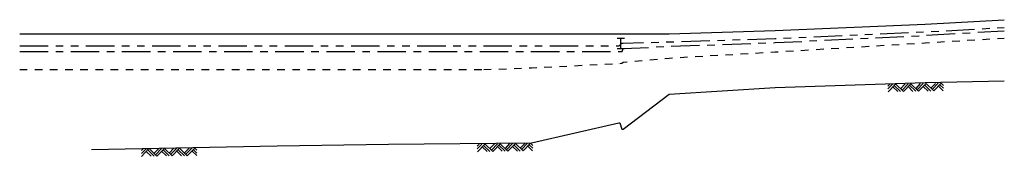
# Model space of a CAD drawing. Header units: inches. Extents: x -7.3 to 59.2, y 29 to 76.9.
# Tile 8 of 14: x -2.3 to 10.7, y 75.1 to 76.9. Entities that reach past the tile are written whole.
import ezdxf

# ---------------------------------------------------------------- set-up
doc = ezdxf.new("R2010")
doc.units = ezdxf.units.IN
doc.header["$LTSCALE"] = 0.3
doc.header["$MEASUREMENT"] = 0
for name, pattern in [('CENTER', [2, 1.25, -0.25, 0.25, -0.25]), ('HIDDEN', [0.375, 0.25, -0.125]), ('PHANTOM', [2.5, 1.25, -0.25, 0.25, -0.25, 0.25, -0.25])]:
    doc.linetypes.add(name, pattern=pattern)
for name, color, linetype in [('STREAM', 5, 'Continuous'), ('STRUCTURE', 30, 'Continuous'), ('WS10', 4, 'HIDDEN'), ('WS100', 5, 'PHANTOM'), ('WS50', 1, 'CENTER'), ('WS500', 1, 'Continuous')]:
    doc.layers.add(name, color=color, linetype=linetype)

# ---------------------------------------------------------------- blocks, each defined once
blk = doc.blocks.new('rock')
at = {"layer": 'STREAM'}
for p, q in [((0.171, 0.001), (0.147, -0.023)), ((0.209, 0.001), (0.147, -0.061)), ((0.247, 0.001), (0.147, -0.099)), ((0.251, 0.001), (0.351, -0.099)), ((0.375, 0.001), (0.313, -0.061)), ((0.413, 0.001), (0.332, -0.08)), ((0.451, 0.001), (0.351, -0.099)), ((0.451, 0.001), (0.551, -0.099)), ((0.575, 0.001), (0.513, -0.061)), ((0.613, 0.001), (0.532, -0.08)), ((0.651, 0.001), (0.551, -0.099)), ((0.651, 0.001), (0.751, -0.099)), ((0.776, 0.001), (0.713, -0.061)), ((0.813, 0.001), (0.732, -0.08)), ((0.851, 0.001), (0.751, -0.099)), ((0.851, 0.001), (0.88, -0.028)), ((0.211, -0.034), (0.275, -0.099)), ((0.23, -0.016), (0.313, -0.099)), ((0.413, -0.036), (0.475, -0.099)), ((0.432, -0.018), (0.513, -0.099)), ((0.613, -0.036), (0.676, -0.099)), ((0.632, -0.018), (0.713, -0.099)), ((0.813, -0.036), (0.876, -0.099)), ((0.832, -0.018), (0.88, -0.066))]:
    blk.add_line(p, q, dxfattribs=at)

msp = doc.modelspace()

# ---------------------------------------------------------------- linework, layer by layer
at = {"layer": 'STREAM'}
msp.add_lwpolyline([(-1.34, 75.175), (1.115, 75.222), (2.583, 75.243), (4.47, 75.262), (5.623, 75.525), (5.637, 75.525), (5.666, 75.444), (5.683, 75.444), (6.287, 75.905), (7.69, 75.993), (9.67, 76.06), (10.714, 76.078), (10.714, 76.078)], dxfattribs=at)
at = {"layer": 'STRUCTURE'}
for p, q in [((5.601, 76.644), (5.701, 76.644)), ((5.651, 76.509), (5.651, 76.644)), ((5.601, 76.509), (5.701, 76.509))]:
    msp.add_line(p, q, dxfattribs=at)
at = {"layer": 'WS10', "flags": 128}
msp.add_lwpolyline([(3.841, 76.229), (4.47, 76.251), (4.47, 76.251), (5.623, 76.31), (5.623, 76.31), (5.637, 76.31), (5.637, 76.31), (5.666, 76.314), (5.666, 76.314), (5.683, 76.326), (5.683, 76.326), (6.287, 76.381), (6.287, 76.381), (7.69, 76.462), (7.69, 76.462), (9.67, 76.582), (10.714, 76.645), (10.714, 76.645), (10.714, 76.645)], dxfattribs=at)
at = {"layer": 'WS10'}
msp.add_lwpolyline([(-2.286, 76.229), (3.841, 76.229)], dxfattribs=at)
at = {"layer": 'WS100', "flags": 128}
msp.add_lwpolyline([(-2.286, 76.544), (5.63, 76.544), (5.666, 76.577), (5.666, 76.577), (5.683, 76.577), (5.683, 76.577), (6.287, 76.595), (6.287, 76.595), (7.69, 76.638), (7.69, 76.638), (9.67, 76.726), (10.714, 76.785), (10.714, 76.785), (10.714, 76.785)], dxfattribs=at)
at = {"layer": 'WS50', "flags": 128}
msp.add_lwpolyline([(5.667, 76.469), (5.683, 76.506), (5.683, 76.506), (6.287, 76.535), (6.287, 76.535), (7.69, 76.584), (7.69, 76.584), (9.67, 76.68), (10.714, 76.741), (10.714, 76.741), (10.714, 76.741)], dxfattribs=at)
at = {"layer": 'WS50'}
msp.add_lwpolyline([(-2.286, 76.469), (5.667, 76.469)], dxfattribs=at)
at = {"layer": 'WS500'}
for points in [[(6.197, 76.699), (6.287, 76.702), (6.287, 76.702), (7.69, 76.745), (7.69, 76.745), (9.67, 76.83), (10.714, 76.887), (10.714, 76.887), (10.714, 76.887)], [(-2.286, 76.699), (6.197, 76.699)]]:
    msp.add_lwpolyline(points, dxfattribs=at)

# ---------------------------------------------------------------- block references
at = {"layer": 'STREAM'}
for p, rotation in [((9.03, 76.032), 0.9946939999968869), ((-0.826, 75.18), 0.8192910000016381), ((3.608, 75.24), 0.9946939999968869)]:
    msp.add_blockref('rock', p, dxfattribs=dict(at, rotation=rotation))

doc.saveas('drawing.dxf')
